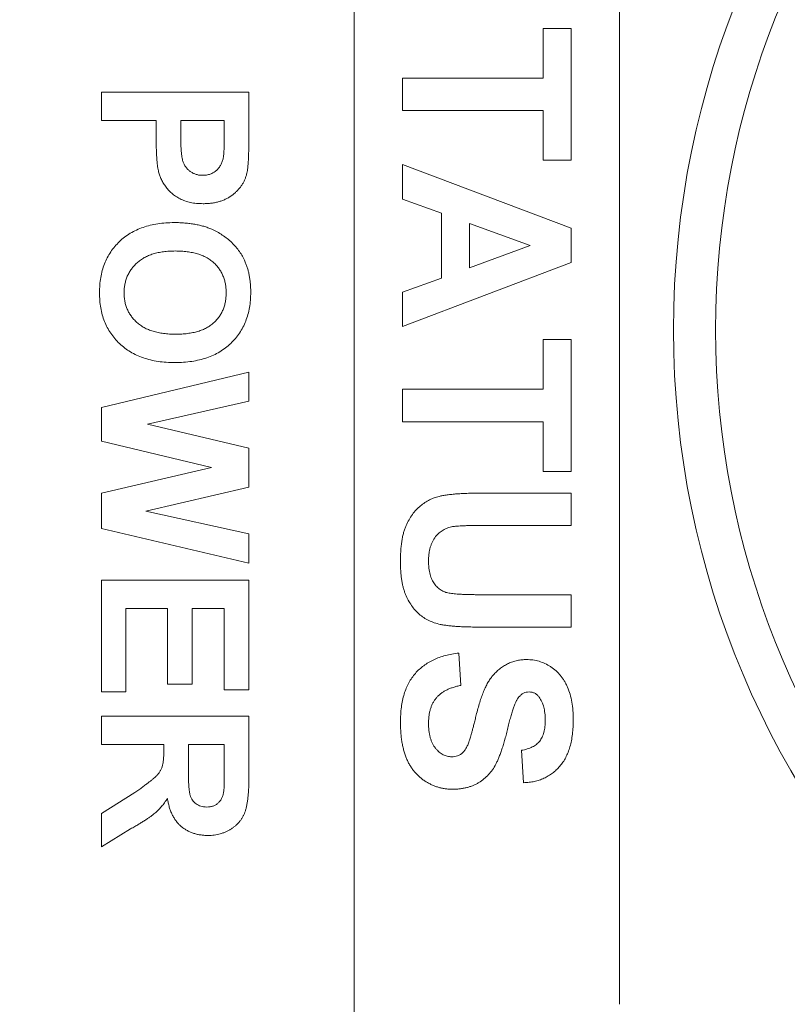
# Model space of a CAD drawing. Header units: millimetres. Extents: x 7 to 425, y 7 to 273.
# Tile 6 of 14: x 298.98 to 303.54, y 45.4 to 51.24. Entities that reach past the tile are written whole.
import ezdxf

# ---------------------------------------------------------------- set-up
doc = ezdxf.new("R2010")
doc.units = ezdxf.units.MM
doc.layers.add('FORMAT', color=7, linetype='Continuous')
doc.styles.add('SLDTEXTSTYLE0', font='GOTHIC.TTF', dxfattribs={"width": 0.913})
doc.dimstyles.new('SLDDIMSTYLE0', dxfattribs={"dimtxt": 3.5, "dimasz": 4.7625, "dimexe": 0, "dimexo": 0.0625, "dimgap": 0.875, "dimtad": 0, "dimtih": 1, "dimtoh": 1, "dimdec": 1, "dimlfac": 2, "dimrnd": 1e-09, "dimzin": 12, "dimdsep": 46, "dimtxsty": 'SLDTEXTSTYLE0', "dimsah": 1, "dimcen": 0.09, "dimadec": 0, "dimazin": 3, "dimtfac": 1, "dimtdec": 1, "dimtmove": 0, "dimatfit": 0, "dimfxl": 1, "dimfrac": 2, "dimtolj": 1, "dimtzin": 12, "dimarcsym": 0})

# ---------------------------------------------------------------- blocks, each defined once
blk = doc.blocks.new('_D_9')
at = {"layer": 'FORMAT'}
for p, q in [((308.1146, 48.1328), (308.1146, 31.7547)), ((292.8047, 40.9828), (292.8047, 31.7547)), ((292.8047, 34.9297), (280.1047, 34.9297)), ((308.1146, 34.9297), (320.8146, 34.9297))]:
    blk.add_line(p, q, dxfattribs=at)
for points in [[(292.8047, 34.9297), (288.0422, 35.7234), (288.0422, 34.1359)], [(308.1146, 34.9297), (312.8771, 34.1359), (312.8771, 35.7234)]]:
    blk.add_solid(points, dxfattribs=at)
at = {"layer": 'FORMAT', "insert": (295.0146, 36.6223, 13.3721), "char_height": 3.5, "attachment_point": 1, "style": 'SLDTEXTSTYLE0'}
blk.add_mtext('30.6', dxfattribs=at)

msp = doc.modelspace()

# ---------------------------------------------------------------- linework, layer by layer
at = {"color": 7, "linetype": 'Continuous', "lineweight": 15}
for p, q in [((300.9697, 54.4028), (300.9697, 44.4028)), ((302.5447, 53.4028), (302.5447, 45.4028)), ((302.0905, 51.1912), (302.2572, 51.1912)), ((302.0905, 50.8964), (302.0905, 51.1912)), ((302.2572, 51.1912), (302.2572, 50.4092)), ((301.2572, 50.8964), (302.0905, 50.8964)), ((301.2572, 50.7041), (301.2572, 50.8964)), ((299.4697, 50.813), (300.3447, 50.813)), ((299.4697, 50.6448), (299.4697, 50.813)), ((300.3447, 50.813), (300.3447, 50.5331)), ((302.0905, 50.7041), (301.2572, 50.7041)), ((302.0905, 50.4092), (302.0905, 50.7041)), ((299.795, 50.6448), (299.4697, 50.6448)), ((299.795, 50.5296), (299.795, 50.6448)), ((299.9409, 50.6448), (299.9409, 50.5438)), ((300.1989, 50.6448), (299.9409, 50.6448)), ((300.1989, 50.5557), (300.1989, 50.6448)), ((302.2572, 50.4092), (302.0905, 50.4092)), ((301.2572, 50.3836), (302.2572, 50.0055)), ((301.2572, 50.1784), (301.2572, 50.3836)), ((301.488, 50.0941), (301.2572, 50.1784)), ((301.488, 49.7103), (301.488, 50.0941)), ((302.0136, 49.9028), (301.6546, 50.0338)), ((301.6546, 50.0338), (301.6546, 49.7714)), ((302.2572, 50.0055), (302.2572, 49.8018)), ((301.6546, 49.7714), (302.0136, 49.9028)), ((302.2572, 49.8018), (301.2572, 49.422)), ((301.2572, 49.6259), (301.488, 49.7103)), ((301.2572, 49.422), (301.2572, 49.6259)), ((302.0905, 49.3451), (302.2572, 49.3451)), ((302.0905, 49.0502), (302.0905, 49.3451)), ((302.2572, 49.3451), (302.2572, 48.563)), ((299.4697, 48.9433), (300.3447, 49.1528)), ((300.3447, 49.1528), (300.3447, 48.9803)), ((301.2572, 49.0502), (302.0905, 49.0502)), ((301.2572, 48.8579), (301.2572, 49.0502)), ((299.4697, 48.7428), (299.4697, 48.9433)), ((300.3447, 48.9803), (299.7437, 48.8443)), ((299.7437, 48.8443), (300.3447, 48.7004)), ((302.0905, 48.8579), (301.2572, 48.8579)), ((302.0905, 48.563), (302.0905, 48.8579)), ((300.1239, 48.5863), (299.4697, 48.7428)), ((300.3447, 48.7004), (300.3447, 48.4708)), ((299.4697, 48.4338), (300.1239, 48.5863)), ((302.2572, 48.563), (302.0905, 48.563)), ((300.3447, 48.4708), (299.7335, 48.3283)), ((299.4697, 48.2254), (299.4697, 48.4338)), ((301.726, 48.4348), (302.2572, 48.4348)), ((302.2572, 48.4348), (302.2572, 48.2425)), ((299.7335, 48.3283), (300.3447, 48.1926)), ((302.2572, 48.2425), (301.7145, 48.2425)), ((300.3447, 48.0198), (299.4697, 48.2254)), ((300.3447, 48.1926), (300.3447, 48.0198)), ((299.4697, 47.9188), (300.3447, 47.9188)), ((299.4697, 47.257), (299.4697, 47.9188)), ((300.3447, 47.9188), (300.3447, 47.2682)), ((301.7029, 47.8323), (302.2572, 47.8323)), ((302.2572, 47.8323), (302.2572, 47.64)), ((299.8623, 47.7505), (299.6155, 47.7505)), ((299.6155, 47.7505), (299.6155, 47.257)), ((299.8623, 47.3018), (299.8623, 47.7505)), ((300.1989, 47.7505), (300.0082, 47.7505)), ((300.0082, 47.7505), (300.0082, 47.3018)), ((300.1989, 47.2682), (300.1989, 47.7505)), ((302.2572, 47.64), (301.7342, 47.64)), ((301.5905, 47.4861), (301.6034, 47.2938)), ((299.6155, 47.257), (299.4697, 47.257)), ((300.0082, 47.3018), (299.8623, 47.3018)), ((300.3447, 47.2682), (300.1989, 47.2682)), ((299.4697, 47.1111), (300.3447, 47.1111)), ((299.4697, 46.9428), (299.4697, 47.1111)), ((300.3447, 47.1111), (300.3447, 46.7439)), ((299.8399, 46.9428), (299.4697, 46.9428)), ((299.8399, 46.9052), (299.8399, 46.9428)), ((300.1989, 46.9428), (299.9857, 46.9428)), ((299.9857, 46.9428), (299.9857, 46.8074)), ((300.1989, 46.7998), (300.1989, 46.9428)), ((301.9752, 46.7169), (301.9623, 46.9092)), ((299.4697, 46.5337), (299.6683, 46.6582)), ((299.4697, 46.3371), (299.4697, 46.5337)), ((299.6429, 46.4431), (299.4697, 46.3371))]:
    msp.add_line(p, q, dxfattribs=at)
msp.add_circle((308.1146, 49.4028), 5.25, dxfattribs=at)
msp.add_arc((308.1146, 49.4028), 5, 94.30122, 265.69878, dxfattribs=at)
for points, knots in [([(299.8077, 50.3463), (299.8066, 50.3518), (299.8044, 50.3635), (299.8019, 50.382), (299.7998, 50.4023), (299.7981, 50.4243), (299.7967, 50.4482), (299.7956, 50.4737), (299.7951, 50.5011), (299.7951, 50.5199), (299.795, 50.5296)], [0, 0, 0, 0, 0.0919155, 0.193876, 0.303997, 0.4243771, 0.5541278, 0.693296, 0.8418983, 1, 1, 1, 1]), ([(299.9409, 50.5438), (299.9409, 50.5351), (299.9409, 50.5184), (299.9416, 50.4945), (299.9429, 50.4729), (299.9441, 50.4535), (299.9463, 50.4364), (299.9486, 50.4216), (299.9516, 50.409), (299.9559, 50.3953), (299.9628, 50.3806), (299.973, 50.365), (299.9854, 50.3514), (299.9997, 50.3399), (300.0155, 50.3307), (300.0328, 50.3243), (300.0513, 50.32), (300.0641, 50.3196), (300.0706, 50.3195)], [0, 0, 0, 0, 0.088254, 0.168841, 0.242402, 0.307726, 0.366205, 0.416644, 0.460461, 0.497174, 0.561832, 0.624256, 0.685892, 0.747405, 0.808969, 0.870459, 0.934125, 1, 1, 1, 1]), ([(300.1927, 50.4229), (300.1932, 50.426), (300.1943, 50.4328), (300.1955, 50.4442), (300.1965, 50.4577), (300.1974, 50.4733), (300.198, 50.491), (300.1986, 50.5107), (300.1987, 50.5325), (300.1988, 50.5478), (300.1989, 50.5557)], [0, 0, 0, 0, 0.070575, 0.156655, 0.258348, 0.375719, 0.50881, 0.656332, 0.820925, 1, 1, 1, 1]), ([(300.3447, 50.5331), (300.3447, 50.5204), (300.3447, 50.4962), (300.3439, 50.4617), (300.3429, 50.4305), (300.3416, 50.4028), (300.3397, 50.3786), (300.3374, 50.3579), (300.335, 50.3405), (300.3325, 50.3302), (300.3314, 50.3256)], [0, 0, 0, 0, 0.182562, 0.34833, 0.498164, 0.631258, 0.747724, 0.847597, 0.931835, 1, 1, 1, 1]), ([(300.0706, 50.3195), (300.0785, 50.3197), (300.0939, 50.3203), (300.1158, 50.3262), (300.1356, 50.3352), (300.1528, 50.3482), (300.1674, 50.3639), (300.1791, 50.3817), (300.1879, 50.4015), (300.1911, 50.4157), (300.1927, 50.4229)], [0, 0, 0, 0, 0.135759, 0.263219, 0.386149, 0.508701, 0.630747, 0.750909, 0.87351, 1, 1, 1, 1]), ([(300.0732, 50.1512), (300.0601, 50.1515), (300.035, 50.152), (299.999, 50.1578), (299.9661, 50.1666), (299.9366, 50.1797), (299.9102, 50.1953), (299.887, 50.2132), (299.8663, 50.2326), (299.8493, 50.2543), (299.8351, 50.2769), (299.823, 50.2997), (299.8137, 50.3228), (299.8096, 50.3385), (299.8077, 50.3463)], [0, 0, 0, 0, 0.109362, 0.210528, 0.305147, 0.394439, 0.479889, 0.561317, 0.639975, 0.717023, 0.791911, 0.863787, 0.932838, 1, 1, 1, 1]), ([(300.3314, 50.3256), (300.3296, 50.3195), (300.3262, 50.3073), (300.3188, 50.2899), (300.3103, 50.2731), (300.3, 50.2573), (300.2886, 50.242), (300.2755, 50.2277), (300.2611, 50.2139), (300.2452, 50.2011), (300.2281, 50.1892), (300.2094, 50.1791), (300.1897, 50.1704), (300.1687, 50.1635), (300.1466, 50.1578), (300.1232, 50.1541), (300.0986, 50.1515), (300.0818, 50.1513), (300.0732, 50.1512)], [0, 0, 0, 0, 0.056691, 0.112518, 0.168209, 0.224432, 0.280596, 0.338142, 0.397105, 0.458213, 0.520063, 0.583016, 0.646708, 0.712116, 0.779846, 0.850081, 0.923385, 1, 1, 1, 1]), ([(299.4585, 49.6227), (299.4589, 49.6382), (299.4596, 49.6685), (299.465, 49.7128), (299.4744, 49.7546), (299.487, 49.7941), (299.5039, 49.831), (299.5242, 49.8655), (299.5485, 49.8975), (299.5762, 49.9268), (299.607, 49.9535), (299.6411, 49.9762), (299.6777, 49.9959), (299.7173, 50.0115), (299.7595, 50.0241), (299.8046, 50.0327), (299.8523, 50.0381), (299.8851, 50.0387), (299.902, 50.039)], [0, 0, 0, 0, 0.0675525, 0.1322197, 0.1940736, 0.2540787, 0.3125512, 0.3705593, 0.4283758, 0.4871151, 0.5461787, 0.6054463, 0.6654946, 0.7269793, 0.790725, 0.8571592, 0.9266034, 1, 1, 1, 1]), ([(299.902, 50.039), (299.9128, 50.0389), (299.934, 50.0388), (299.9652, 50.0367), (299.995, 50.0339), (300.0235, 50.0294), (300.0506, 50.0241), (300.0765, 50.0174), (300.1011, 50.0094), (300.1167, 50.003), (300.1244, 49.9999)], [0, 0, 0, 0, 0.142626, 0.280099, 0.411798, 0.538154, 0.660002, 0.777042, 0.890637, 1, 1, 1, 1]), ([(300.1244, 49.9999), (300.1353, 49.9948), (300.157, 49.9846), (300.1877, 49.9657), (300.2167, 49.9444), (300.2438, 49.9207), (300.2683, 49.8951), (300.2895, 49.8678), (300.3078, 49.8396), (300.317, 49.8195), (300.3216, 49.8096)], [0, 0, 0, 0, 0.128912, 0.256308, 0.385121, 0.514056, 0.640986, 0.763938, 0.883109, 1, 1, 1, 1]), ([(299.9077, 49.8707), (299.8956, 49.8706), (299.8722, 49.8702), (299.8382, 49.8668), (299.8064, 49.8615), (299.7768, 49.8538), (299.7495, 49.844), (299.7245, 49.8319), (299.7016, 49.8177), (299.6813, 49.8011), (299.6632, 49.783), (299.6474, 49.7638), (299.6341, 49.7431), (299.6232, 49.7214), (299.6148, 49.6984), (299.6085, 49.6744), (299.6051, 49.6491), (299.6046, 49.6318), (299.6043, 49.6231)], [0, 0, 0, 0, 0.08212, 0.159025, 0.231845, 0.300713, 0.366067, 0.428673, 0.489076, 0.548283, 0.606046, 0.662406, 0.717184, 0.77216, 0.827113, 0.882801, 0.940453, 1, 1, 1, 1]), ([(300.2101, 49.6231), (300.2099, 49.6321), (300.2094, 49.6499), (300.2058, 49.6758), (300.2001, 49.7005), (300.1918, 49.7238), (300.181, 49.7455), (300.1682, 49.7661), (300.1528, 49.7853), (300.1351, 49.803), (300.115, 49.8191), (300.0924, 49.833), (300.0674, 49.8447), (300.04, 49.8544), (300.0103, 49.8616), (299.9783, 49.8671), (299.9438, 49.8702), (299.92, 49.8705), (299.9077, 49.8707)], [0, 0, 0, 0, 0.061365, 0.120039, 0.176926, 0.232342, 0.286997, 0.341204, 0.396361, 0.452852, 0.510542, 0.570032, 0.63213, 0.697177, 0.76605, 0.839067, 0.916911, 1, 1, 1, 1]), ([(300.3216, 49.8096), (300.3243, 49.8028), (300.3299, 49.7892), (300.3369, 49.768), (300.3426, 49.746), (300.3477, 49.7233), (300.3512, 49.6998), (300.3541, 49.6757), (300.3556, 49.6507), (300.3558, 49.6338), (300.3559, 49.6252)], [0, 0, 0, 0, 0.115824, 0.23411, 0.354106, 0.476628, 0.602521, 0.731466, 0.863531, 1, 1, 1, 1]), ([(299.906, 49.2089), (299.8889, 49.2092), (299.8557, 49.2098), (299.8073, 49.2152), (299.7616, 49.2238), (299.719, 49.2363), (299.679, 49.252), (299.642, 49.2716), (299.6077, 49.2944), (299.5767, 49.321), (299.5489, 49.3503), (299.5247, 49.3824), (299.504, 49.4165), (299.4873, 49.4533), (299.4744, 49.4923), (299.4651, 49.5337), (299.4596, 49.5775), (299.4589, 49.6074), (299.4585, 49.6227)], [0, 0, 0, 0, 0.074281, 0.144611, 0.211674, 0.276037, 0.337883, 0.398273, 0.457645, 0.516795, 0.575603, 0.633316, 0.690913, 0.749049, 0.808543, 0.869789, 0.933331, 1, 1, 1, 1]), ([(299.6043, 49.6231), (299.6046, 49.6143), (299.6051, 49.597), (299.6086, 49.5717), (299.6146, 49.5477), (299.6229, 49.5248), (299.634, 49.5033), (299.6471, 49.4828), (299.6629, 49.4637), (299.6807, 49.4457), (299.7011, 49.4295), (299.724, 49.4154), (299.7492, 49.4035), (299.7769, 49.394), (299.8068, 49.3861), (299.8392, 49.3812), (299.8739, 49.3776), (299.8979, 49.3773), (299.9102, 49.3771)], [0, 0, 0, 0, 0.059333, 0.116778, 0.172169, 0.226925, 0.280998, 0.335578, 0.39118, 0.448177, 0.506677, 0.566655, 0.629221, 0.694952, 0.764337, 0.838, 0.916595, 1, 1, 1, 1]), ([(300.3559, 49.6252), (300.3555, 49.6098), (300.3548, 49.5797), (300.3493, 49.5357), (300.3401, 49.4941), (300.3268, 49.455), (300.3102, 49.418), (300.2896, 49.3836), (300.2652, 49.3515), (300.2373, 49.3219), (300.2062, 49.2951), (300.1717, 49.2722), (300.1345, 49.2523), (300.0943, 49.2365), (300.0513, 49.2239), (300.0054, 49.2154), (299.9567, 49.2097), (299.9232, 49.2092), (299.906, 49.2089)], [0, 0, 0, 0, 0.066543, 0.130227, 0.191372, 0.250609, 0.308646, 0.36635, 0.42409, 0.482748, 0.54192, 0.601306, 0.661694, 0.723753, 0.787994, 0.855173, 0.925635, 1, 1, 1, 1]), ([(299.9102, 49.3771), (299.9224, 49.3773), (299.9461, 49.3777), (299.9803, 49.3809), (300.0122, 49.3861), (300.0418, 49.3934), (300.0688, 49.4028), (300.0937, 49.4142), (300.1161, 49.4279), (300.1359, 49.4438), (300.1534, 49.4614), (300.1685, 49.4804), (300.1815, 49.5007), (300.192, 49.5225), (300.2001, 49.5457), (300.2058, 49.5703), (300.2094, 49.5963), (300.2099, 49.614), (300.2101, 49.6231)], [0, 0, 0, 0, 0.0832504, 0.1612222, 0.2342729, 0.303223, 0.3682005, 0.4296583, 0.4890007, 0.5465197, 0.6025477, 0.6575172, 0.7117522, 0.7666006, 0.8218822, 0.8791526, 0.9382218, 1, 1, 1, 1]), ([(301.2444, 48.0256), (301.2445, 48.0371), (301.2448, 48.0595), (301.2461, 48.092), (301.2487, 48.1223), (301.2523, 48.1504), (301.2568, 48.1765), (301.2627, 48.2003), (301.2691, 48.2221), (301.2796, 48.2476), (301.2941, 48.2767), (301.3144, 48.308), (301.3371, 48.3355), (301.3622, 48.359), (301.3889, 48.3785), (301.4163, 48.3948), (301.4444, 48.4072), (301.4638, 48.4126), (301.4734, 48.4152)], [0, 0, 0, 0, 0.070541, 0.136648, 0.198437, 0.255983, 0.309806, 0.35974, 0.40578, 0.448403, 0.528261, 0.603685, 0.675772, 0.745573, 0.812926, 0.877253, 0.939512, 1, 1, 1, 1]), ([(301.4734, 48.4152), (301.4809, 48.4168), (301.4968, 48.4202), (301.522, 48.4241), (301.5498, 48.4275), (301.5801, 48.4303), (301.613, 48.4321), (301.6484, 48.4339), (301.6863, 48.4345), (301.7125, 48.4347), (301.726, 48.4348)], [0, 0, 0, 0, 0.091007, 0.19169, 0.301422, 0.421887, 0.551555, 0.690596, 0.840575, 1, 1, 1, 1]), ([(301.7145, 48.2425), (301.7043, 48.2425), (301.6846, 48.2423), (301.6566, 48.2422), (301.6313, 48.2417), (301.609, 48.2405), (301.5895, 48.2397), (301.5728, 48.2383), (301.559, 48.2368), (301.5507, 48.2354), (301.5471, 48.2347)], [0, 0, 0, 0, 0.183825, 0.350939, 0.501381, 0.635202, 0.751139, 0.850563, 0.933476, 1, 1, 1, 1]), ([(301.5471, 48.2347), (301.5372, 48.2321), (301.5177, 48.2269), (301.4911, 48.2127), (301.4677, 48.1938), (301.4509, 48.1746), (301.4391, 48.1572), (301.4319, 48.1425), (301.4254, 48.1268), (301.4199, 48.1101), (301.416, 48.092), (301.4133, 48.0728), (301.4114, 48.0525), (301.4112, 48.0385), (301.4111, 48.0314)], [0, 0, 0, 0, 0.114735, 0.225927, 0.336527, 0.451471, 0.511041, 0.572503, 0.635818, 0.701366, 0.770604, 0.843462, 0.919612, 1, 1, 1, 1]), ([(301.7342, 47.64), (301.7198, 47.64), (301.692, 47.64), (301.6522, 47.6409), (301.6156, 47.642), (301.5822, 47.6438), (301.5522, 47.6462), (301.5255, 47.6489), (301.502, 47.652), (301.4753, 47.657), (301.4455, 47.6654), (301.4124, 47.6786), (301.3824, 47.6955), (301.3552, 47.716), (301.3308, 47.74), (301.3093, 47.7678), (301.2901, 47.7991), (301.2765, 47.8279), (301.2673, 47.853), (301.2611, 47.8736), (301.2559, 47.8955), (301.2518, 47.9188), (301.2483, 47.9435), (301.246, 47.9697), (301.2446, 47.9972), (301.2444, 48.016), (301.2444, 48.0256)], [0, 0, 0, 0, 0.058978, 0.113325, 0.163046, 0.208711, 0.249798, 0.286314, 0.318558, 0.346619, 0.397102, 0.445118, 0.491821, 0.537638, 0.583977, 0.631441, 0.68108, 0.733601, 0.761245, 0.790615, 0.821212, 0.8534, 0.887303, 0.923222, 0.960678, 1, 1, 1, 1]), ([(301.4111, 48.0314), (301.4112, 48.0242), (301.4114, 48.0101), (301.413, 47.9898), (301.4158, 47.9708), (301.4195, 47.9531), (301.4246, 47.9369), (301.4306, 47.9219), (301.4377, 47.9083), (301.4486, 47.8924), (301.4641, 47.8756), (301.4847, 47.8591), (301.5078, 47.8474), (301.5288, 47.8419), (301.5472, 47.8391), (301.5632, 47.8374), (301.5813, 47.8357), (301.6016, 47.8347), (301.6238, 47.8333), (301.6484, 47.8329), (301.6749, 47.8324), (301.6934, 47.8323), (301.7029, 47.8323)], [0, 0, 0, 0, 0.051853, 0.100957, 0.146568, 0.189776, 0.23046, 0.268783, 0.30571, 0.340587, 0.406834, 0.469048, 0.52979, 0.591036, 0.62457, 0.663207, 0.707049, 0.755129, 0.808959, 0.867529, 0.931368, 1, 1, 1, 1]), ([(301.2444, 47.0763), (301.2446, 47.0915), (301.2451, 47.1212), (301.2495, 47.1643), (301.2561, 47.2047), (301.2657, 47.2424), (301.2783, 47.2773), (301.2935, 47.3096), (301.3114, 47.3392), (301.3324, 47.3659), (301.356, 47.39), (301.382, 47.4116), (301.4106, 47.4304), (301.4416, 47.447), (301.4754, 47.4605), (301.5114, 47.472), (301.5501, 47.4806), (301.5768, 47.4842), (301.5905, 47.4861)], [0, 0, 0, 0, 0.076131, 0.14823, 0.216267, 0.280702, 0.342464, 0.401583, 0.458651, 0.515, 0.570936, 0.626873, 0.683709, 0.741939, 0.802119, 0.865135, 0.930803, 1, 1, 1, 1]), ([(301.7945, 47.3553), (301.8013, 47.3627), (301.8148, 47.3771), (301.837, 47.396), (301.8604, 47.4119), (301.8849, 47.4251), (301.9106, 47.4352), (301.9373, 47.4423), (301.9652, 47.4469), (301.9842, 47.4474), (301.9938, 47.4477)], [0, 0, 0, 0, 0.133054, 0.260864, 0.384835, 0.506941, 0.627504, 0.749214, 0.872651, 1, 1, 1, 1]), ([(301.9938, 47.4477), (302.0062, 47.4472), (302.0309, 47.4462), (302.0672, 47.4378), (302.1023, 47.4244), (302.1302, 47.4092), (302.1513, 47.3944), (302.1665, 47.3822), (302.1804, 47.3685), (302.1936, 47.3538), (302.2056, 47.3379), (302.2165, 47.3208), (302.227, 47.3028), (302.2389, 47.2765), (302.2517, 47.2409), (302.2624, 47.1947), (302.2688, 47.1444), (302.2696, 47.1094), (302.27, 47.0913)], [0, 0, 0, 0, 0.073372, 0.146322, 0.219577, 0.295356, 0.33399, 0.372238, 0.410847, 0.449518, 0.488765, 0.528819, 0.569745, 0.61205, 0.699899, 0.792982, 0.892696, 1, 1, 1, 1]), ([(301.6963, 47.1267), (301.6996, 47.1399), (301.7059, 47.1652), (301.7171, 47.2013), (301.7284, 47.2345), (301.7402, 47.2647), (301.7528, 47.2918), (301.7659, 47.3159), (301.7795, 47.337), (301.7896, 47.3494), (301.7945, 47.3553)], [0, 0, 0, 0, 0.161728, 0.312029, 0.452186, 0.580902, 0.699868, 0.809232, 0.908458, 1, 1, 1, 1]), ([(301.6034, 47.2938), (301.5953, 47.2923), (301.5797, 47.2893), (301.5574, 47.2827), (301.5367, 47.2754), (301.5175, 47.2668), (301.5001, 47.2569), (301.4841, 47.2462), (301.4701, 47.2338), (301.4575, 47.2205), (301.4464, 47.206), (301.437, 47.1903), (301.429, 47.1734), (301.4223, 47.1553), (301.4173, 47.1359), (301.4138, 47.1153), (301.4115, 47.0935), (301.4112, 47.0787), (301.4111, 47.0711)], [0, 0, 0, 0, 0.075306, 0.146276, 0.213514, 0.277578, 0.338921, 0.39771, 0.454752, 0.510385, 0.566047, 0.621994, 0.679152, 0.738044, 0.798989, 0.863227, 0.92992, 1, 1, 1, 1]), ([(302.0072, 47.2553), (302.0015, 47.255), (301.9904, 47.2544), (301.9745, 47.2484), (301.9598, 47.239), (301.9519, 47.2303), (301.9477, 47.2257)], [0, 0, 0, 0, 0.246345, 0.485261, 0.731951, 1, 1, 1, 1]), ([(302.0679, 47.2239), (302.0641, 47.2287), (302.0566, 47.2381), (302.0418, 47.2482), (302.0251, 47.2542), (302.0133, 47.255), (302.0072, 47.2553)], [0, 0, 0, 0, 0.259464, 0.502502, 0.744885, 1, 1, 1, 1]), ([(301.9477, 47.2257), (301.9449, 47.2221), (301.9388, 47.2141), (301.9311, 47.1993), (301.9231, 47.1813), (301.915, 47.16), (301.9066, 47.1354), (301.8981, 47.1075), (301.8899, 47.0761), (301.8815, 47.0422), (301.8734, 47.0078), (301.8645, 46.975), (301.8558, 46.9445), (301.8467, 46.9164), (301.8378, 46.8907), (301.8287, 46.8673), (301.8198, 46.8462), (301.8076, 46.8216), (301.7911, 46.7938), (301.7671, 46.7646), (301.7401, 46.7388), (301.7148, 46.7207), (301.6929, 46.7084), (301.6754, 46.7004), (301.6569, 46.6936), (301.6375, 46.6879), (301.6172, 46.6839), (301.596, 46.6805), (301.5739, 46.6788), (301.5588, 46.6785), (301.5511, 46.6784)], [0, 0, 0, 0, 0.0184377, 0.0410053, 0.0674594, 0.0982722, 0.1335096, 0.1728771, 0.2169386, 0.2652683, 0.3143876, 0.3604226, 0.4033237, 0.4431921, 0.4802325, 0.5139651, 0.5449362, 0.5730654, 0.6253734, 0.676057, 0.7261103, 0.7764418, 0.8019322, 0.8278926, 0.8544838, 0.8818555, 0.9098236, 0.9386191, 0.9688114, 1, 1, 1, 1]), ([(302.1034, 47.0889), (302.1032, 47.0959), (302.103, 47.1095), (302.1014, 47.1294), (302.0986, 47.1481), (302.0949, 47.1656), (302.0898, 47.1819), (302.0837, 47.1971), (302.0764, 47.2111), (302.0707, 47.2197), (302.0679, 47.2239)], [0, 0, 0, 0, 0.148335, 0.288592, 0.421401, 0.547152, 0.666859, 0.782766, 0.892668, 1, 1, 1, 1]), ([(301.6528, 46.9645), (301.654, 46.9679), (301.6566, 46.9757), (301.6603, 46.9889), (301.665, 47.0049), (301.6702, 47.0238), (301.6757, 47.0456), (301.6823, 47.07), (301.6889, 47.0975), (301.6938, 47.1167), (301.6963, 47.1267)], [0, 0, 0, 0, 0.065228, 0.14597, 0.245216, 0.362649, 0.495673, 0.646053, 0.814351, 1, 1, 1, 1]), ([(301.5511, 46.6784), (301.544, 46.6786), (301.5299, 46.6789), (301.509, 46.6812), (301.4885, 46.6847), (301.4684, 46.69), (301.4486, 46.6969), (301.4291, 46.7048), (301.41, 46.7146), (301.3913, 46.7257), (301.3732, 46.738), (301.3565, 46.7519), (301.3407, 46.7668), (301.3263, 46.783), (301.313, 46.8004), (301.3007, 46.819), (301.29, 46.8389), (301.2803, 46.8601), (301.272, 46.8825), (301.2644, 46.9062), (301.2583, 46.9314), (301.2531, 46.9578), (301.2491, 46.9855), (301.2463, 47.0146), (301.2448, 47.045), (301.2445, 47.0657), (301.2444, 47.0763)], [0, 0, 0, 0, 0.037526, 0.074523, 0.111165, 0.147718, 0.184749, 0.221868, 0.259523, 0.298231, 0.336894, 0.375351, 0.413387, 0.451726, 0.490077, 0.529424, 0.569318, 0.610161, 0.652478, 0.696226, 0.741787, 0.789382, 0.838712, 0.890247, 0.944094, 1, 1, 1, 1]), ([(301.4111, 47.0711), (301.4111, 47.063), (301.4113, 47.0474), (301.4134, 47.0248), (301.4165, 47.0037), (301.4212, 46.9842), (301.4269, 46.9661), (301.4339, 46.9496), (301.4424, 46.9346), (301.4522, 46.9212), (301.4628, 46.9095), (301.4737, 46.8991), (301.485, 46.8902), (301.4971, 46.8832), (301.5094, 46.8775), (301.5223, 46.8737), (301.5355, 46.8712), (301.5445, 46.8709), (301.5491, 46.8707)], [0, 0, 0, 0, 0.088627, 0.172384, 0.250803, 0.324407, 0.39422, 0.460047, 0.52287, 0.584156, 0.642712, 0.697553, 0.750717, 0.801367, 0.851595, 0.900179, 0.949707, 1, 1, 1, 1]), ([(301.9623, 46.9092), (301.9684, 46.9103), (301.9801, 46.9125), (301.9969, 46.9172), (302.0125, 46.9224), (302.0268, 46.9288), (302.0398, 46.9358), (302.0513, 46.9442), (302.0616, 46.9532), (302.0708, 46.9633), (302.0784, 46.9748), (302.0853, 46.9872), (302.0909, 47.001), (302.0955, 47.0161), (302.099, 47.0325), (302.1016, 47.0501), (302.1029, 47.0691), (302.1032, 47.0821), (302.1034, 47.0889)], [0, 0, 0, 0, 0.07191, 0.140144, 0.204813, 0.264794, 0.32301, 0.378021, 0.431309, 0.484012, 0.537035, 0.592435, 0.650051, 0.711513, 0.777288, 0.846983, 0.920834, 1, 1, 1, 1]), ([(302.27, 47.0913), (302.2698, 47.0765), (302.2694, 47.0476), (302.2655, 47.0058), (302.2595, 46.9668), (302.2507, 46.9306), (302.2393, 46.8973), (302.2255, 46.8667), (302.2092, 46.839), (302.1903, 46.8143), (302.1694, 46.7923), (302.1466, 46.7732), (302.1221, 46.7568), (302.096, 46.7429), (302.0682, 46.7321), (302.0387, 46.7241), (302.0074, 46.7189), (301.9861, 46.7176), (301.9752, 46.7169)], [0, 0, 0, 0, 0.082821, 0.161085, 0.234352, 0.303094, 0.368548, 0.430801, 0.490155, 0.547887, 0.604071, 0.659126, 0.713946, 0.768328, 0.823593, 0.880407, 0.939019, 1, 1, 1, 1]), ([(301.5491, 46.8707), (301.5548, 46.871), (301.5659, 46.8716), (301.582, 46.8754), (301.5966, 46.8822), (301.6103, 46.8913), (301.6225, 46.9043), (301.6337, 46.9209), (301.6441, 46.9412), (301.6498, 46.9564), (301.6528, 46.9645)], [0, 0, 0, 0, 0.113231, 0.221105, 0.326256, 0.432309, 0.546856, 0.677592, 0.828411, 1, 1, 1, 1]), ([(299.6683, 46.6582), (299.6763, 46.6639), (299.6914, 46.6748), (299.713, 46.6906), (299.7323, 46.7049), (299.7491, 46.718), (299.7639, 46.7292), (299.7761, 46.7395), (299.7863, 46.748), (299.7963, 46.7576), (299.8067, 46.7688), (299.8164, 46.7828), (299.8248, 46.7968), (299.8308, 46.8122), (299.835, 46.83), (299.8378, 46.8513), (299.8398, 46.8768), (299.8399, 46.8952), (299.8399, 46.9052)], [0, 0, 0, 0, 0.091591, 0.174866, 0.2498305, 0.3160582, 0.374091, 0.4237611, 0.464831, 0.4980663, 0.5541528, 0.607062, 0.6574837, 0.7062867, 0.7608843, 0.8276463, 0.9070999, 1, 1, 1, 1]), ([(299.9857, 46.8074), (299.9858, 46.7969), (299.9858, 46.777), (299.9864, 46.7486), (299.9869, 46.7234), (299.9883, 46.7012), (299.9896, 46.6822), (299.9913, 46.6662), (299.9933, 46.6533), (299.9964, 46.6404), (300.0018, 46.6272), (300.0096, 46.6132), (300.0196, 46.6011), (300.0314, 46.5909), (300.0449, 46.5827), (300.0601, 46.5769), (300.0768, 46.5733), (300.0885, 46.5729), (300.0946, 46.5727)], [0, 0, 0, 0, 0.106139, 0.202213, 0.28763, 0.362457, 0.427262, 0.481544, 0.52541, 0.559637, 0.615792, 0.669702, 0.721935, 0.77448, 0.827155, 0.881221, 0.938786, 1, 1, 1, 1]), ([(300.1961, 46.6661), (300.1963, 46.6684), (300.1969, 46.674), (300.1973, 46.6837), (300.1979, 46.6962), (300.1982, 46.7116), (300.1986, 46.7297), (300.1987, 46.7506), (300.1989, 46.7743), (300.1989, 46.791), (300.1989, 46.7998)], [0, 0, 0, 0, 0.052659, 0.124813, 0.21921, 0.333205, 0.469464, 0.625352, 0.802199, 1, 1, 1, 1]), ([(300.3447, 46.7439), (300.3446, 46.7327), (300.3445, 46.7112), (300.3435, 46.6801), (300.3415, 46.6515), (300.3392, 46.6251), (300.3359, 46.601), (300.3319, 46.5793), (300.3272, 46.56), (300.3218, 46.5428), (300.3153, 46.5272), (300.3078, 46.5126), (300.2989, 46.4989), (300.2891, 46.4859), (300.2782, 46.4736), (300.2661, 46.4622), (300.2528, 46.4516), (300.2386, 46.4418), (300.2234, 46.4332), (300.2077, 46.4253), (300.1914, 46.4189), (300.1746, 46.4136), (300.1573, 46.4094), (300.1394, 46.4065), (300.121, 46.4046), (300.1086, 46.4045), (300.1023, 46.4044)], [0, 0, 0, 0, 0.069825, 0.134565, 0.194651, 0.249722, 0.300282, 0.346384, 0.387789, 0.424666, 0.459085, 0.493256, 0.527124, 0.561048, 0.595231, 0.629883, 0.664994, 0.701292, 0.737973, 0.774267, 0.810855, 0.847273, 0.884511, 0.922312, 0.960505, 1, 1, 1, 1]), ([(300.0946, 46.5727), (300.1013, 46.5729), (300.1144, 46.5735), (300.1328, 46.5782), (300.1494, 46.5857), (300.1636, 46.5966), (300.1755, 46.6104), (300.1849, 46.6267), (300.1921, 46.6455), (300.1947, 46.659), (300.1961, 46.6661)], [0, 0, 0, 0, 0.132769, 0.256156, 0.373043, 0.488836, 0.606317, 0.729101, 0.858428, 1, 1, 1, 1]), ([(299.8616, 46.6238), (299.856, 46.6153), (299.8449, 46.5985), (299.8265, 46.5755), (299.8075, 46.5547), (299.7906, 46.5387), (299.7754, 46.5268), (299.7625, 46.5169), (299.7473, 46.5064), (299.7302, 46.4954), (299.7112, 46.4831), (299.6902, 46.4704), (299.6672, 46.4569), (299.6512, 46.4478), (299.6429, 46.4431)], [0, 0, 0, 0, 0.107118, 0.209166, 0.307622, 0.401733, 0.451661, 0.508279, 0.572256, 0.643667, 0.721858, 0.807553, 0.900261, 1, 1, 1, 1]), ([(300.1023, 46.4044), (300.0943, 46.4045), (300.0788, 46.4048), (300.056, 46.4076), (300.0342, 46.4117), (300.0135, 46.4179), (299.9939, 46.4256), (299.9753, 46.4351), (299.9577, 46.4462), (299.9413, 46.4592), (299.9261, 46.4738), (299.9124, 46.4902), (299.9001, 46.5083), (299.8895, 46.5283), (299.8801, 46.5497), (299.8724, 46.5729), (299.8661, 46.5977), (299.8632, 46.615), (299.8616, 46.6238)], [0, 0, 0, 0, 0.066199, 0.129371, 0.190807, 0.250677, 0.308758, 0.366624, 0.423704, 0.481897, 0.540034, 0.599076, 0.659654, 0.722117, 0.786819, 0.85404, 0.925297, 1, 1, 1, 1])]:
    msp.add_open_spline(points, degree=3, knots=knots, dxfattribs=at)

# ---------------------------------------------------------------- dimensions: what is measured, and where the dimension line sits
at = {"layer": 'FORMAT'}
dim = msp.add_linear_dim(base=(308.1146, 34.9297), p1=(292.8047, 42.2528), p2=(308.1146, 49.4028), dimstyle='SLDDIMSTYLE0', dxfattribs=at)
dim.commit()
dim.dimension.update_dxf_attribs({"geometry": '_D_9', "text_midpoint": (300.9621, 34.9297), "dimtype": 160})

doc.saveas('drawing.dxf')
